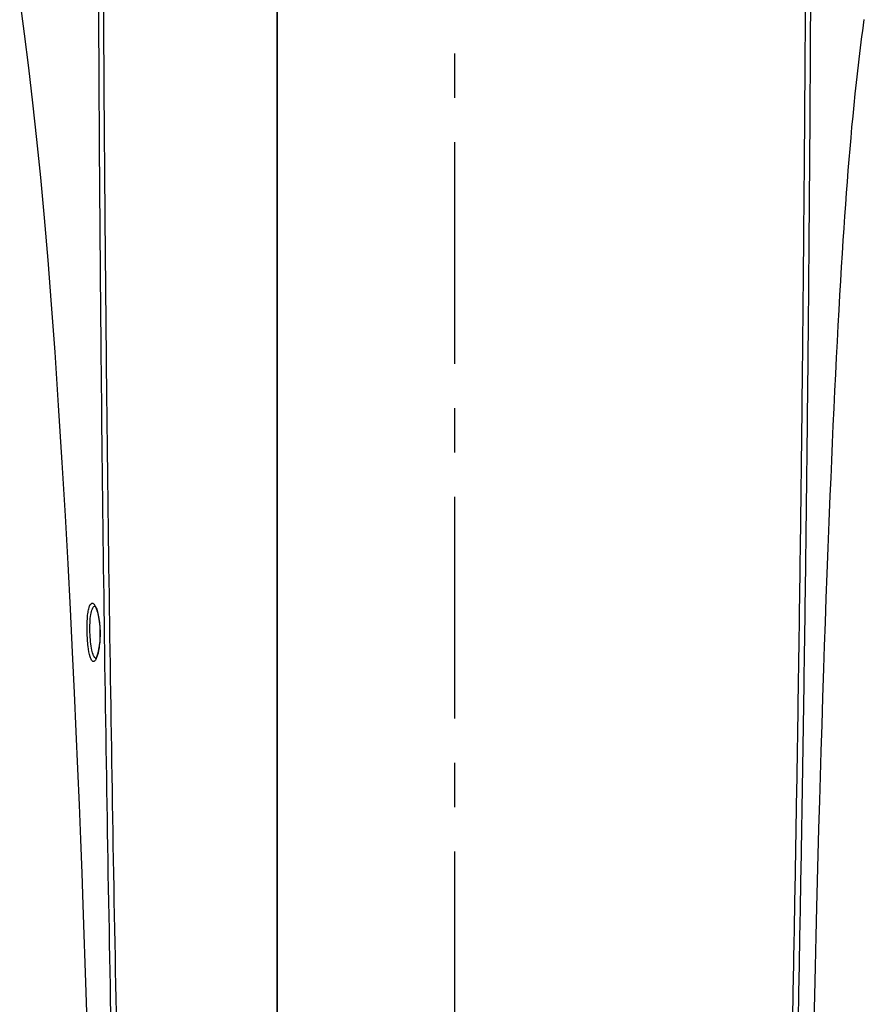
# Model space of a CAD drawing. Header units: millimetres. Extents: x 5828 to 6704, y 123 to 421.
# Tile 79 of 256: x 6337 to 6344, y 250 to 258. Entities that reach past the tile are written whole.
import ezdxf

# ---------------------------------------------------------------- set-up
doc = ezdxf.new("R2010")
doc.units = ezdxf.units.MM
doc.linetypes.add('CENTER', pattern=[0.6, 0.375, -0.075, 0.075, -0.075])
doc.layers.add('中心线', color=7, linetype='Continuous')
doc.layers.add('外形图', color=7, linetype='Continuous')

msp = doc.modelspace()

# ---------------------------------------------------------------- linework, layer by layer
at = {"layer": '中心线', "linetype": 'CENTER', "ltscale": 5}
msp.add_line((6340.876, 281.2143), (6340.876, 224.7506), dxfattribs=at)
at = {"layer": '外形图', "linetype": 'ByBlock'}
for p, q in [((6339.376, 241.5369), (6339.376, 267.3177)), ((6339.376, 264.4446), (6339.376, 241.1693)), ((6344.2449, 257.4353), (6344.254, 257.5289)), ((6344.2361, 257.3426), (6344.2449, 257.4353)), ((6344.2278, 257.2506), (6344.2361, 257.3426)), ((6344.2198, 257.1588), (6344.2278, 257.2506)), ((6344.2121, 257.0668), (6344.2198, 257.1588)), ((6344.2046, 256.9742), (6344.2121, 257.0668)), ((6344.1972, 256.8805), (6344.2046, 256.9742)), ((6344.19, 256.7854), (6344.1972, 256.8805)), ((6344.1829, 256.6884), (6344.19, 256.7854)), ((6344.1759, 256.589), (6344.1829, 256.6884)), ((6344.1689, 256.4869), (6344.1759, 256.589)), ((6344.162, 256.3816), (6344.1689, 256.4869)), ((6344.155, 256.2727), (6344.162, 256.3816)), ((6344.148, 256.1597), (6344.155, 256.2727)), ((6344.1409, 256.0424), (6344.148, 256.1597)), ((6344.1338, 255.9205), (6344.1409, 256.0424)), ((6344.1267, 255.7941), (6344.1338, 255.9205)), ((6344.1196, 255.6638), (6344.1267, 255.7941)), ((6344.1125, 255.5301), (6344.1196, 255.6638)), ((6344.1055, 255.393), (6344.1125, 255.5301)), ((6344.0985, 255.253), (6344.1055, 255.393)), ((6344.0916, 255.1105), (6344.0985, 255.253)), ((6344.0848, 254.9659), (6344.0916, 255.1105)), ((6344.0781, 254.8197), (6344.0848, 254.9659)), ((6344.0715, 254.672), (6344.0781, 254.8197)), ((6344.065, 254.5234), (6344.0715, 254.672)), ((6344.0587, 254.3743), (6344.065, 254.5234)), ((6344.0525, 254.2252), (6344.0587, 254.3743)), ((6344.0435, 254.0027), (6344.0525, 254.2252)), ((6344.0349, 253.783), (6344.0435, 254.0027)), ((6344.0268, 253.5675), (6344.0349, 253.783)), ((6344.019, 253.3572), (6344.0268, 253.5675)), ((6344.0117, 253.1522), (6344.019, 253.3572)), ((6344.0047, 252.9536), (6344.0117, 253.1522)), ((6343.9982, 252.7624), (6344.0047, 252.9536)), ((6343.9901, 252.5184), (6343.9982, 252.7624)), ((6343.9827, 252.286), (6343.9901, 252.5184)), ((6343.9758, 252.0638), (6343.9827, 252.286)), ((6343.9694, 251.8505), (6343.9758, 252.0638)), ((6343.9634, 251.6462), (6343.9694, 251.8505)), ((6343.9566, 251.407), (6343.9634, 251.6462)), ((6343.9506, 251.1879), (6343.9566, 251.407)), ((6343.9391, 250.7438), (6343.9506, 251.1879)), ((6343.9331, 250.5005), (6343.9391, 250.7438)), ((6343.927, 250.239), (6343.9331, 250.5005)), ((6343.9216, 249.9961), (6343.927, 250.239)), ((6343.917, 249.7773), (6343.9216, 249.9961))]:
    msp.add_line(p, q, dxfattribs=at)
for points in [[(6337.198, 258.4092), (6337.2366, 258.1316), (6337.2731, 257.8434), (6337.3077, 257.546), (6337.3409, 257.2373), (6337.3731, 256.9146), (6337.4043, 256.5752), (6337.4347, 256.2173), (6337.4644, 255.8415), (6337.4939, 255.4387), (6337.5245, 254.9873), (6337.5548, 254.5053), (6337.5812, 254.0551), (6337.6037, 253.647), (6337.6237, 253.2639), (6337.6419, 252.9006), (6337.6583, 252.5566), (6337.6733, 252.2293), (6337.687, 251.915), (6337.6998, 251.6106), (6337.7116, 251.3159), (6337.7224, 251.0331), (6337.7323, 250.7646), (6337.7412, 250.5122), (6337.7493, 250.2702), (6337.7572, 250.0256), (6337.765, 249.7687)], [(6344.254, 257.5289), (6344.2637, 257.6236), (6344.2687, 257.6714), (6344.2739, 257.7195), (6344.2793, 257.7679), (6344.2848, 257.8167), (6344.2905, 257.8662), (6344.2964, 257.9158), (6344.3023, 257.9648), (6344.3083, 258.013), (6344.3144, 258.0608), (6344.3205, 258.1082), (6344.3269, 258.1557), (6344.3334, 258.2035), (6344.3403, 258.2522)], [(6337.8309, 253.2921), (6337.8309, 253.2921), (6337.8314, 253.2917), (6337.8328, 253.2902), (6337.835, 253.2875), (6337.8377, 253.2833), (6337.8408, 253.2776), (6337.8443, 253.2703), (6337.8479, 253.2612), (6337.8517, 253.2506), (6337.8554, 253.2384), (6337.8589, 253.2248), (6337.8623, 253.21), (6337.8654, 253.1941), (6337.8682, 253.1774), (6337.8706, 253.1598), (6337.8726, 253.1417), (6337.8743, 253.1231), (6337.8755, 253.1042), (6337.8763, 253.0851), (6337.8766, 253.069)], [(6337.8766, 253.069), (6337.8767, 253.0529), (6337.8763, 253.0335), (6337.8756, 253.0142), (6337.8744, 252.9953), (6337.8728, 252.9768), (6337.8708, 252.9589), (6337.8685, 252.9417), (6337.8658, 252.9255), (6337.8629, 252.9106), (6337.8598, 252.8973), (6337.8567, 252.8856), (6337.8536, 252.8754), (6337.8506, 252.8669), (6337.8477, 252.8599), (6337.845, 252.8544), (6337.8427, 252.8503), (6337.8409, 252.8477), (6337.8397, 252.8463), (6337.8396, 252.8462)]]:
    msp.add_lwpolyline(points, dxfattribs=at)
for centre, radius, start, end in [((6337.8355, 253.2758), 0.0152, 106.29275, 110.74065), ((6337.8353, 253.2765), 0.0145, 100.9287, 106.2931), ((6337.846, 252.862), 0.0142, 249.55838, 250.19442), ((6337.8459, 252.8618), 0.014, 250.19218, 251.67202), ((6337.7355, 252.8987), 0.1212, 333.19447, 335.17339)]:
    msp.add_arc(centre, radius, start, end, dxfattribs=at)
for points, knots in [([(6338.0546, 246.1034), (6338.0386, 246.7255), (6338.0085, 247.9733), (6337.9686, 249.8488), (6337.9343, 251.7313), (6337.9068, 253.6173), (6337.8892, 255.1901), (6337.8783, 256.4482), (6337.8717, 257.3912), (6337.8667, 258.3339), (6337.8641, 259.1193), (6337.8626, 259.7476), (6337.8614, 260.219), (6337.866, 260.6904), (6337.8506, 261.0047), (6337.8356, 261.1611)], [0, 0, 0, 0, 0.123966, 0.248625, 0.373704, 0.499012, 0.624371, 0.687021, 0.749637, 0.812225, 0.874803, 0.906094, 0.937392, 0.968695, 1, 1, 1, 1]), ([(6338.1018, 246.1119), (6338.0859, 246.7337), (6338.0557, 247.9809), (6338.0155, 249.8556), (6337.9805, 251.7372), (6337.9521, 253.6225), (6337.9336, 255.1947), (6337.9217, 256.4524), (6337.9144, 257.3951), (6337.9082, 258.3375), (6337.9043, 259.2798), (6337.8992, 260.0651), (6337.9026, 260.6936), (6337.8851, 261.0077), (6337.8692, 261.1641)], [0, 0, 0, 0, 0.123954, 0.248597, 0.373663, 0.498964, 0.624324, 0.686977, 0.749598, 0.812192, 0.874778, 0.937377, 0.968687, 1, 1, 1, 1]), ([(6343.8733, 261.0821), (6343.8699, 261.0431), (6343.8638, 260.9651), (6343.8552, 260.8089), (6343.8514, 260.6525), (6343.8499, 260.4961), (6343.8494, 260.3397), (6343.8493, 260.1443), (6343.8486, 259.9097), (6343.8474, 259.6752), (6343.8461, 259.4407), (6343.845, 259.2063), (6343.8439, 258.9718), (6343.8424, 258.6592), (6343.8401, 258.2684), (6343.837, 257.7994), (6343.8337, 257.3304), (6343.83, 256.8612), (6343.8247, 256.2354), (6343.8173, 255.453), (6343.8069, 254.5139), (6343.7951, 253.5748), (6343.7816, 252.6359), (6343.7667, 251.6976), (6343.7531, 250.9163), (6343.7415, 250.2917), (6343.7325, 249.8238), (6343.7232, 249.3563), (6343.7135, 248.8893), (6343.7052, 248.5004), (6343.6984, 248.1895), (6343.6914, 247.8791), (6343.6825, 247.4915), (6343.6734, 247.1042), (6343.6658, 246.7947), (6343.66, 246.5629), (6343.6543, 246.3313), (6343.6504, 246.177), (6343.6484, 246.0999)], [0, 0, 0, 0, 0.007831, 0.015661, 0.031318, 0.039146, 0.046974, 0.062628, 0.07828, 0.09393, 0.109579, 0.125227, 0.140874, 0.156521, 0.187816, 0.219113, 0.250415, 0.281725, 0.313042, 0.375701, 0.438382, 0.501067, 0.563736, 0.626367, 0.688938, 0.720195, 0.751429, 0.782635, 0.81381, 0.844952, 0.860509, 0.876057, 0.90712, 0.938131, 0.953618, 0.969095, 0.984555, 1, 1, 1, 1]), ([(6343.9097, 261.0795), (6343.9065, 261.0405), (6343.9009, 260.9625), (6343.8933, 260.8062), (6343.8903, 260.6498), (6343.8895, 260.4934), (6343.8895, 260.376), (6343.8897, 260.2587), (6343.89, 260.1023), (6343.8898, 259.9068), (6343.8891, 259.6723), (6343.8883, 259.4377), (6343.8877, 259.2032), (6343.887, 258.9687), (6343.8859, 258.656), (6343.8841, 258.2651), (6343.8816, 257.796), (6343.8787, 257.3268), (6343.8754, 256.8575), (6343.8717, 256.3881), (6343.8677, 255.9185), (6343.8618, 255.2922), (6343.8535, 254.5093), (6343.842, 253.5697), (6343.8288, 252.6304), (6343.8142, 251.6917), (6343.8007, 250.9099), (6343.7893, 250.2851), (6343.7804, 249.8169), (6343.7711, 249.3492), (6343.7615, 248.8819), (6343.7532, 248.4928), (6343.7464, 248.1819), (6343.7394, 247.8713), (6343.7306, 247.4835), (6343.7215, 247.096), (6343.7139, 246.7864), (6343.7081, 246.5544), (6343.7025, 246.3227), (6343.6986, 246.1683), (6343.6966, 246.0912)], [0, 0, 0, 0, 0.007829, 0.015656, 0.031309, 0.039135, 0.046961, 0.054787, 0.062612, 0.078261, 0.093909, 0.109556, 0.125201, 0.140846, 0.15649, 0.18778, 0.219074, 0.250373, 0.281681, 0.312997, 0.344321, 0.375654, 0.438335, 0.501023, 0.563696, 0.626332, 0.688909, 0.72017, 0.751407, 0.782616, 0.813794, 0.844938, 0.860497, 0.876047, 0.907112, 0.938126, 0.953614, 0.969092, 0.984554, 1, 1, 1, 1]), ([(6337.7682, 253.0686), (6337.7671, 253.1088), (6337.7677, 253.166), (6337.7746, 253.2359), (6337.7826, 253.275), (6337.7915, 253.3011), (6337.8067, 253.3183), (6337.8269, 253.3106), (6337.8332, 253.299), (6337.837, 253.292)], [0, 0, 0, 0, 0.409092, 0.580615, 0.716284, 0.811032, 0.868673, 0.918975, 1, 1, 1, 1]), ([(6337.7924, 253.0693), (6337.7916, 253.0962), (6337.7916, 253.1463), (6337.7975, 253.2138), (6337.8071, 253.2607), (6337.8213, 253.2867), (6337.8301, 253.29)], [0, 0, 0, 0, 0.352735, 0.657544, 0.877113, 1, 1, 1, 1]), ([(6337.837, 253.292), (6337.8435, 253.2802), (6337.8547, 253.2504), (6337.872, 253.1764), (6337.877, 253.1136), (6337.8775, 253.069)], [0, 0, 0, 0, 0.177732, 0.414089, 1, 1, 1, 1]), ([(6337.8437, 252.844), (6337.8404, 252.8375), (6337.8353, 252.8286), (6337.8248, 252.8221), (6337.8138, 252.8227), (6337.8021, 252.8379), (6337.7867, 252.8795), (6337.7741, 252.9593), (6337.7693, 253.0288), (6337.7682, 253.0686)], [0, 0, 0, 0, 0.07568, 0.101068, 0.123262, 0.18173, 0.279117, 0.589859, 1, 1, 1, 1]), ([(6337.841, 252.8487), (6337.8322, 252.8519), (6337.8181, 252.878), (6337.8061, 252.9244), (6337.7964, 252.992), (6337.7933, 253.0422), (6337.7924, 253.0693)], [0, 0, 0, 0, 0.121553, 0.341886, 0.647053, 1, 1, 1, 1]), ([(6337.8775, 253.069), (6337.878, 253.0252), (6337.8732, 252.9507), (6337.8586, 252.876), (6337.8455, 252.8478)], [0, 0, 0, 0, 0.585066, 1, 1, 1, 1])]:
    msp.add_open_spline(points, degree=3, knots=knots, dxfattribs=at)

doc.saveas('drawing.dxf')
